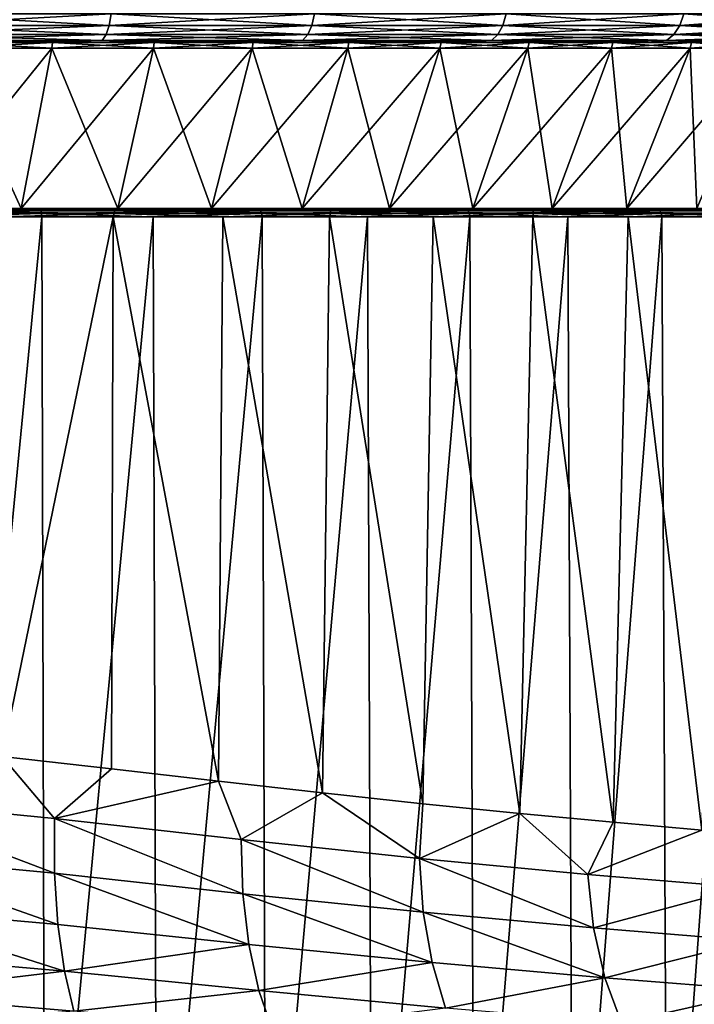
# Model space of a CAD drawing. Header units: metres. Extents: x -136 to 36, y -213 to -20.
# Tile 94 of 104: x 7 to 15, y -67 to -55. Entities that reach past the tile are written whole.
import ezdxf

# ---------------------------------------------------------------- set-up
doc = ezdxf.new("R2010")
doc.units = ezdxf.units.M
doc.layers.add('solid_11_382_033_XXX', color=7, linetype='CONTINUOUS')

msp = doc.modelspace()

# ---------------------------------------------------------------- linework, layer by layer
at = {"layer": 'solid_11_382_033_XXX'}
for points in [[(5.298555, -55.15406, 22.356361), (5.282186, -55.29364, 22.287294), (7.833867, -55.29364, 21.523371)], [(7.858143, -55.15406, -21.590071), (7.833867, -55.29364, -21.523371), (5.282186, -55.29364, -22.287294)], [(5.298555, -55.15406, -22.356361), (7.858143, -55.15406, -21.590071), (5.282186, -55.29364, -22.287294)], [(7.858143, -55.15406, 21.590071), (5.298555, -55.15406, 22.356361), (7.833867, -55.29364, 21.523371)], [(7.858143, -55.15406, 21.590071), (7.833867, -55.29364, 21.523371), (10.279608, -55.29364, 20.468382)], [(10.311463, -55.15406, -20.531813), (10.279608, -55.29364, -20.468382), (7.833867, -55.29364, -21.523371)], [(7.858143, -55.15406, -21.590071), (10.311463, -55.15406, -20.531813), (7.833867, -55.29364, -21.523371)], [(10.311463, -55.15406, 20.531813), (7.858143, -55.15406, 21.590071), (10.279608, -55.29364, 20.468382)], [(10.311463, -55.15406, 20.531813), (10.279608, -55.29364, 20.468382), (12.586334, -55.29364, 19.136591)], [(12.625339, -55.15406, -19.195896), (12.586334, -55.29364, -19.136591), (10.279608, -55.29364, -20.468382)], [(10.311463, -55.15406, -20.531813), (12.625339, -55.15406, -19.195896), (10.279608, -55.29364, -20.468382)], [(12.625339, -55.15406, 19.195896), (10.311463, -55.15406, 20.531813), (12.586334, -55.29364, 19.136591)], [(12.625339, -55.15406, 19.195896), (12.586334, -55.29364, 19.136591), (14.722853, -55.29364, 17.546013)], [(14.768478, -55.15406, -17.600388), (14.722853, -55.29364, -17.546013), (12.586334, -55.29364, -19.136591)], [(12.625339, -55.15406, -19.195896), (14.768478, -55.15406, -17.600388), (12.586334, -55.29364, -19.136591)], [(14.768478, -55.15406, 17.600388), (12.625339, -55.15406, 19.195896), (14.722853, -55.29364, 17.546013)], [(14.768478, -55.15406, 17.600388), (14.722853, -55.29364, 17.546013), (16.660271, -55.29364, 15.718154)], [(16.711899, -55.15406, -15.766864), (16.660271, -55.29364, -15.718154), (14.722853, -55.29364, -17.546013)], [(14.768478, -55.15406, -17.600388), (16.711899, -55.15406, -15.766864), (14.722853, -55.29364, -17.546013)], [(16.711899, -55.15406, 15.766864), (14.768478, -55.15406, 17.600388), (16.660271, -55.29364, 15.718154)], [(5.282186, -55.29364, 22.287294), (5.256663, -55.404415, 22.179604), (7.796014, -55.404415, 21.419373)], [(7.833867, -55.29364, -21.523371), (7.796014, -55.404415, -21.419373), (5.256663, -55.404415, -22.179604)], [(5.282186, -55.29364, -22.287294), (7.833867, -55.29364, -21.523371), (5.256663, -55.404415, -22.179604)], [(7.833867, -55.29364, 21.523371), (5.282186, -55.29364, 22.287294), (7.796014, -55.404415, 21.419373)], [(7.833867, -55.29364, 21.523371), (7.796014, -55.404415, 21.419373), (10.229938, -55.404415, 20.36948)], [(10.279608, -55.29364, -20.468382), (10.229938, -55.404415, -20.36948), (7.796014, -55.404415, -21.419373)], [(7.833867, -55.29364, -21.523371), (10.279608, -55.29364, -20.468382), (7.796014, -55.404415, -21.419373)], [(10.279608, -55.29364, 20.468382), (7.833867, -55.29364, 21.523371), (10.229938, -55.404415, 20.36948)], [(10.279608, -55.29364, 20.468382), (10.229938, -55.404415, 20.36948), (12.525518, -55.404415, 19.044127)], [(12.586334, -55.29364, -19.136591), (12.525518, -55.404415, -19.044127), (10.229938, -55.404415, -20.36948)], [(10.279608, -55.29364, -20.468382), (12.586334, -55.29364, -19.136591), (10.229938, -55.404415, -20.36948)], [(12.586334, -55.29364, 19.136591), (10.279608, -55.29364, 20.468382), (12.525518, -55.404415, 19.044127)], [(12.586334, -55.29364, 19.136591), (12.525518, -55.404415, 19.044127), (14.651713, -55.404415, 17.461231)], [(14.722853, -55.29364, -17.546013), (14.651713, -55.404415, -17.461231), (12.525518, -55.404415, -19.044127)], [(12.586334, -55.29364, -19.136591), (14.722853, -55.29364, -17.546013), (12.525518, -55.404415, -19.044127)], [(14.722853, -55.29364, 17.546013), (12.586334, -55.29364, 19.136591), (14.651713, -55.404415, 17.461231)], [(14.722853, -55.29364, 17.546013), (14.651713, -55.404415, 17.461231), (16.579769, -55.404415, 15.642205)], [(16.660271, -55.29364, -15.718154), (16.579769, -55.404415, -15.642205), (14.651713, -55.404415, -17.461231)], [(14.722853, -55.29364, -17.546013), (16.660271, -55.29364, -15.718154), (14.651713, -55.404415, -17.461231)], [(16.660271, -55.29364, 15.718154), (14.722853, -55.29364, 17.546013), (16.579769, -55.404415, 15.642205)], [(5.256663, -55.404415, 22.179604), (5.224489, -55.475529, 22.043854), (7.748298, -55.475529, 21.288275)], [(7.796014, -55.404415, -21.419373), (7.748298, -55.475529, -21.288275), (5.224489, -55.475529, -22.043854)], [(5.256663, -55.404415, -22.179604), (7.796014, -55.404415, -21.419373), (5.224489, -55.475529, -22.043854)], [(5.224489, -55.475529, 22.043854), (5.595489, -55.5, 21.793129), (6.952848, -55.5, 21.398783)], [(7.748298, -55.475529, 21.288275), (5.224489, -55.475529, 22.043854), (6.952848, -55.5, 21.398783)], [(5.224489, -55.475529, -22.043854), (7.748298, -55.475529, -21.288275), (5.595489, -55.5, -21.793129)], [(7.796014, -55.404415, 21.419373), (5.256663, -55.404415, 22.179604), (7.748298, -55.475529, 21.288275)], [(7.748298, -55.475529, -21.288275), (6.952848, -55.5, -21.398783), (5.595489, -55.5, -21.793129)], [(5.887693, -55.5, 19.837591), (6.952848, -55.5, 21.398783), (5.595489, -55.5, 21.793129)], [(5.887694, -55.5, -19.837595), (5.595489, -55.5, -21.793129), (6.952848, -55.5, -21.398783)], [(7.138559, -55.566582, 19.397768), (5.887693, -55.5, 19.837591), (5.881073, -55.566582, 19.815283)], [(5.881073, -55.566582, -19.815287), (5.887694, -55.5, -19.837595), (7.146595, -55.5, -19.419611)], [(5.881073, -55.566582, -19.815287), (7.146595, -55.5, -19.419611), (7.138559, -55.566582, -19.397772)], [(5.887693, -55.5, 19.837591), (7.146596, -55.5, 19.419607), (6.952848, -55.5, 21.398783)], [(7.138559, -55.566582, 19.397768), (7.146596, -55.5, 19.419607), (5.887693, -55.5, 19.837591)], [(7.146595, -55.5, -19.419611), (5.887694, -55.5, -19.837595), (6.952848, -55.5, -21.398783)], [(7.748298, -55.475529, 21.288275), (6.952848, -55.5, 21.398783), (8.282773, -55.5, 20.919983)], [(7.748298, -55.475529, -21.288275), (8.282773, -55.5, -20.919983), (6.952848, -55.5, -21.398783)], [(7.146596, -55.5, 19.419607), (8.282773, -55.5, 20.919983), (6.952848, -55.5, 21.398783)], [(7.146595, -55.5, -19.419611), (6.952848, -55.5, -21.398783), (8.282773, -55.5, -20.919983)], [(8.366712, -55.566582, 18.900545), (7.146596, -55.5, 19.419607), (7.138559, -55.566582, 19.397768)], [(7.138559, -55.566582, -19.397772), (7.146595, -55.5, -19.419611), (8.376132, -55.5, -18.921825)], [(7.138559, -55.566582, -19.397772), (8.376132, -55.5, -18.921825), (8.366712, -55.566582, -18.900549)], [(8.376132, -55.5, -18.921825), (7.146595, -55.5, -19.419611), (8.282773, -55.5, -20.919983)], [(7.146596, -55.5, 19.419607), (8.37613, -55.5, 18.921824), (8.282773, -55.5, 20.919983)], [(8.366712, -55.566582, 18.900545), (8.37613, -55.5, 18.921824), (7.146596, -55.5, 19.419607)], [(7.796014, -55.404415, 21.419373), (7.748298, -55.475529, 21.288275), (10.167325, -55.475529, 20.244808)], [(10.229938, -55.404415, -20.36948), (10.167325, -55.475529, -20.244808), (7.748298, -55.475529, -21.288275)], [(7.796014, -55.404415, -21.419373), (10.229938, -55.404415, -20.36948), (7.748298, -55.475529, -21.288275)], [(7.748298, -55.475529, 21.288275), (8.282773, -55.5, 20.919983), (9.580006, -55.5, 20.358622)], [(10.167325, -55.475529, 20.244808), (7.748298, -55.475529, 21.288275), (9.580006, -55.5, 20.358622)], [(7.748298, -55.475529, -21.288275), (10.167325, -55.475529, -20.244808), (8.282773, -55.5, -20.919983)], [(10.229938, -55.404415, 20.36948), (7.796014, -55.404415, 21.419373), (10.167325, -55.475529, 20.244808)], [(10.167325, -55.475529, -20.244808), (9.580006, -55.5, -20.358622), (8.282773, -55.5, -20.919983)], [(9.571246, -55.5, 18.346287), (9.580006, -55.5, 20.358622), (8.282773, -55.5, 20.919983)], [(8.37613, -55.5, 18.921824), (9.571246, -55.5, 18.346287), (8.282773, -55.5, 20.919983)], [(8.376132, -55.5, -18.921825), (8.282773, -55.5, -20.919983), (9.580006, -55.5, -20.358622)], [(9.560483, -55.566582, 18.325655), (8.37613, -55.5, 18.921824), (8.366712, -55.566582, 18.900545)], [(8.366712, -55.566582, -18.900549), (8.376132, -55.5, -18.921825), (9.571247, -55.5, -18.346289)], [(8.366712, -55.566582, -18.900549), (9.571247, -55.5, -18.346289), (9.560483, -55.566582, -18.325657)], [(9.560483, -55.566582, 18.325655), (9.571246, -55.5, 18.346287), (8.37613, -55.5, 18.921824)], [(9.571247, -55.5, -18.346289), (8.376132, -55.5, -18.921825), (9.580006, -55.5, -20.358622)], [(10.714969, -55.566582, 17.675461), (9.571246, -55.5, 18.346287), (9.560483, -55.566582, 18.325655)], [(9.560483, -55.566582, -18.325657), (9.571247, -55.5, -18.346289), (10.727034, -55.5, -17.695362)], [(9.560483, -55.566582, -18.325657), (10.727034, -55.5, -17.695362), (10.714969, -55.566582, -17.675463)], [(9.571246, -55.5, 18.346287), (10.727034, -55.5, 17.695358), (9.580006, -55.5, 20.358622)], [(10.714969, -55.566582, 17.675461), (10.727034, -55.5, 17.695358), (9.571246, -55.5, 18.346287)], [(10.727034, -55.5, -17.695362), (9.571247, -55.5, -18.346289), (9.580006, -55.5, -20.358622)], [(10.167325, -55.475529, 20.244808), (9.580006, -55.5, 20.358622), (10.839432, -55.5, 19.716915)], [(10.167325, -55.475529, -20.244808), (10.839432, -55.5, -19.716915), (9.580006, -55.5, -20.358622)], [(10.727034, -55.5, 17.695358), (10.839432, -55.5, 19.716915), (9.580006, -55.5, 20.358622)], [(10.727034, -55.5, -17.695362), (9.580006, -55.5, -20.358622), (10.839432, -55.5, -19.716915)], [(10.229938, -55.404415, 20.36948), (10.167325, -55.475529, 20.244808), (12.448855, -55.475529, 18.927567)], [(12.525518, -55.404415, -19.044127), (12.448855, -55.475529, -18.927567), (10.167325, -55.475529, -20.244808)], [(10.229938, -55.404415, -20.36948), (12.525518, -55.404415, -19.044127), (10.167325, -55.475529, -20.244808)], [(10.167325, -55.475529, 20.244808), (10.839432, -55.5, 19.716915), (12.05608, -55.5, 18.997393)], [(12.448855, -55.475529, 18.927567), (10.167325, -55.475529, 20.244808), (12.05608, -55.5, 18.997393)], [(10.167325, -55.475529, -20.244808), (12.448855, -55.475529, -18.927567), (10.839432, -55.5, -19.716915)], [(12.525518, -55.404415, 19.044127), (10.229938, -55.404415, 20.36948), (12.448855, -55.475529, 18.927567)], [(11.825424, -55.566582, 16.952633), (10.727034, -55.5, 17.695358), (10.714969, -55.566582, 17.675461)], [(10.714969, -55.566582, -17.675463), (10.727034, -55.5, -17.695362), (11.838739, -55.5, -16.971722)], [(10.714969, -55.566582, -17.675463), (11.838739, -55.5, -16.971722), (11.825424, -55.566582, -16.952637)], [(10.727034, -55.5, 17.695358), (11.838737, -55.5, 16.97172), (10.839432, -55.5, 19.716915)], [(11.838739, -55.5, -16.971722), (10.727034, -55.5, -17.695362), (10.839432, -55.5, -19.716915)], [(11.825424, -55.566582, 16.952633), (11.838737, -55.5, 16.97172), (10.727034, -55.5, 17.695358)], [(12.448855, -55.475529, -18.927567), (12.05608, -55.5, -18.997393), (10.839432, -55.5, -19.716915)], [(11.838737, -55.5, 16.97172), (12.05608, -55.5, 18.997393), (10.839432, -55.5, 19.716915)], [(11.838739, -55.5, -16.971722), (10.839432, -55.5, -19.716915), (12.05608, -55.5, -18.997393)], [(12.887287, -55.566582, 16.160145), (11.838737, -55.5, 16.97172), (11.825424, -55.566582, 16.952633)], [(11.825424, -55.566582, -16.952637), (11.838739, -55.5, -16.971722), (12.901796, -55.5, -16.178341)], [(11.825424, -55.566582, -16.952637), (12.901796, -55.5, -16.178341), (12.887287, -55.566582, -16.160149)], [(11.838737, -55.5, 16.97172), (12.901795, -55.5, 16.178339), (12.05608, -55.5, 18.997393)], [(12.887287, -55.566582, 16.160145), (12.901795, -55.5, 16.178339), (11.838737, -55.5, 16.97172)], [(12.901796, -55.5, -16.178341), (11.838739, -55.5, -16.971722), (12.05608, -55.5, -18.997393)], [(12.448855, -55.475529, 18.927567), (12.05608, -55.5, 18.997393), (13.225146, -55.5, 18.202898)], [(12.448855, -55.475529, -18.927567), (13.225146, -55.5, -18.202898), (12.05608, -55.5, -18.997393)], [(12.901795, -55.5, 16.178339), (13.225146, -55.5, 18.202898), (12.05608, -55.5, 18.997393)], [(12.901796, -55.5, -16.178341), (12.05608, -55.5, -18.997393), (13.225146, -55.5, -18.202898)], [(12.525518, -55.404415, 19.044127), (12.448855, -55.475529, 18.927567), (14.562037, -55.475529, 17.354361)], [(14.651713, -55.404415, -17.461231), (14.562037, -55.475529, -17.354361), (12.448855, -55.475529, -18.927567)], [(12.525518, -55.404415, -19.044127), (14.651713, -55.404415, -17.461231), (12.448855, -55.475529, -18.927567)], [(12.448855, -55.475529, 18.927567), (13.225146, -55.5, 18.202898), (14.342022, -55.5, 17.336563)], [(14.562037, -55.475529, 17.354361), (12.448855, -55.475529, 18.927567), (14.342022, -55.5, 17.336563)], [(12.448855, -55.475529, -18.927567), (14.562037, -55.475529, -17.354361), (13.225146, -55.5, -18.202898)], [(14.651713, -55.404415, 17.461231), (12.525518, -55.404415, 19.044127), (14.562037, -55.475529, 17.354361)], [(13.896193, -55.566582, 15.301251), (12.901795, -55.5, 16.178339), (12.887287, -55.566582, 16.160145)], [(12.887287, -55.566582, -16.160149), (12.901796, -55.5, -16.178341), (13.911839, -55.5, -15.31848)], [(12.887287, -55.566582, -16.160149), (13.911839, -55.5, -15.31848), (13.896193, -55.566582, -15.301254)], [(12.901795, -55.5, 16.178339), (13.911838, -55.5, 15.318478), (13.225146, -55.5, 18.202898)], [(13.896193, -55.566582, 15.301251), (13.911838, -55.5, 15.318478), (12.901795, -55.5, 16.178339)], [(13.911839, -55.5, -15.31848), (12.901796, -55.5, -16.178341), (13.225146, -55.5, -18.202898)], [(14.562037, -55.475529, -17.354361), (14.342022, -55.5, -17.336563), (13.225146, -55.5, -18.202898)], [(13.911838, -55.5, 15.318478), (14.342022, -55.5, 17.336563), (13.225146, -55.5, 18.202898)], [(13.911839, -55.5, -15.31848), (13.225146, -55.5, -18.202898), (14.342022, -55.5, -17.336563)], [(14.847997, -55.566582, 14.379481), (13.911838, -55.5, 15.318478), (13.896193, -55.566582, 15.301251)], [(13.896193, -55.566582, -15.301254), (13.911839, -55.5, -15.31848), (14.864713, -55.5, -14.395672)], [(13.896193, -55.566582, -15.301254), (14.864713, -55.5, -14.395672), (14.847997, -55.566582, -14.379484)], [(13.911838, -55.5, 15.318478), (14.864712, -55.5, 14.39567), (14.342022, -55.5, 17.336563)], [(14.847997, -55.566582, 14.379481), (14.864712, -55.5, 14.39567), (13.911838, -55.5, 15.318478)], [(14.864713, -55.5, -14.395672), (13.911839, -55.5, -15.31848), (14.342022, -55.5, -17.336563)], [(14.562037, -55.475529, 17.354361), (14.342022, -55.5, 17.336563), (15.402292, -55.5, 16.40181)], [(14.562037, -55.475529, -17.354361), (15.402292, -55.5, -16.40181), (14.342022, -55.5, -17.336563)], [(14.864712, -55.5, 14.39567), (15.402292, -55.5, 16.40181), (14.342022, -55.5, 17.336563)], [(14.864713, -55.5, -14.395672), (14.342022, -55.5, -17.336563), (15.402292, -55.5, -16.40181)], [(14.651713, -55.404415, 17.461231), (14.562037, -55.475529, 17.354361), (16.478292, -55.475529, 15.546467)], [(16.579769, -55.404415, -15.642205), (16.478292, -55.475529, -15.546467), (14.562037, -55.475529, -17.354361)], [(14.651713, -55.404415, -17.461231), (16.579769, -55.404415, -15.642205), (14.562037, -55.475529, -17.354361)], [(16.478292, -55.475529, 15.546467), (14.562037, -55.475529, 17.354361), (15.402292, -55.5, 16.40181)], [(14.562037, -55.475529, -17.354361), (16.478292, -55.475529, -15.546467), (15.402292, -55.5, -16.40181)], [(16.579769, -55.404415, 15.642205), (14.651713, -55.404415, 17.461231), (16.478292, -55.475529, 15.546467)], [(15.738786, -55.566582, 13.398623), (14.864712, -55.5, 14.39567), (14.847997, -55.566582, 14.379481)], [(14.847997, -55.566582, -14.379484), (14.864713, -55.5, -14.395672), (15.756506, -55.5, -13.41371)], [(14.847997, -55.566582, -14.379484), (15.756506, -55.5, -13.41371), (15.738786, -55.566582, -13.398625)], [(14.864712, -55.5, 14.39567), (15.756505, -55.5, 13.413707), (15.402292, -55.5, 16.40181)], [(15.738786, -55.566582, 13.398623), (15.756505, -55.5, 13.413707), (14.864712, -55.5, 14.39567)], [(15.756506, -55.5, -13.41371), (14.864713, -55.5, -14.395672), (15.402292, -55.5, -16.40181)], [(5.578566, -57.50309, 18.79604), (6.771372, -57.50309, 18.4), (5.881073, -55.566582, 19.815283)], [(5.578567, -57.50309, -18.796041), (5.881073, -55.566582, -19.815287), (7.138559, -55.566582, -19.397772)], [(6.77137, -57.50309, -18.400003), (5.578567, -57.50309, -18.796041), (7.138559, -55.566582, -19.397772)], [(6.771372, -57.50309, 18.4), (7.138559, -55.566582, 19.397768), (5.881073, -55.566582, 19.815283)], [(6.77137, -57.50309, -18.400003), (7.138559, -55.566582, -19.397772), (8.366712, -55.566582, -18.900549)], [(7.936351, -57.50309, -17.928356), (6.77137, -57.50309, -18.400003), (8.366712, -55.566582, -18.900549)], [(6.771372, -57.50309, 18.4), (7.93635, -57.50309, 17.928352), (7.138559, -55.566582, 19.397768)], [(7.93635, -57.50309, 17.928352), (8.366712, -55.566582, 18.900545), (7.138559, -55.566582, 19.397768)], [(7.93635, -57.50309, 17.928352), (9.068718, -57.50309, 17.383034), (8.366712, -55.566582, 18.900545)], [(7.936351, -57.50309, -17.928356), (8.366712, -55.566582, -18.900549), (9.560483, -55.566582, -18.325657)], [(9.068718, -57.50309, -17.383036), (7.936351, -57.50309, -17.928356), (9.560483, -55.566582, -18.325657)], [(9.068718, -57.50309, 17.383034), (9.560483, -55.566582, 18.325655), (8.366712, -55.566582, 18.900545)], [(9.068718, -57.50309, -17.383036), (9.560483, -55.566582, -18.325657), (10.714969, -55.566582, -17.675463)], [(10.163821, -57.50309, -16.766285), (9.068718, -57.50309, -17.383036), (10.714969, -55.566582, -17.675463)], [(9.068718, -57.50309, 17.383034), (10.16382, -57.50309, 16.766283), (9.560483, -55.566582, 18.325655)], [(10.16382, -57.50309, 16.766283), (10.714969, -55.566582, 17.675461), (9.560483, -55.566582, 18.325655)], [(10.16382, -57.50309, 16.766283), (11.217157, -57.50309, 16.080637), (10.714969, -55.566582, 17.675461)], [(10.163821, -57.50309, -16.766285), (10.714969, -55.566582, -17.675463), (11.825424, -55.566582, -16.952637)], [(11.217157, -57.50309, -16.080639), (10.163821, -57.50309, -16.766285), (11.825424, -55.566582, -16.952637)], [(11.217157, -57.50309, 16.080637), (11.825424, -55.566582, 16.952633), (10.714969, -55.566582, 17.675461)], [(11.217157, -57.50309, -16.080639), (11.825424, -55.566582, -16.952637), (12.887287, -55.566582, -16.160149)], [(12.224401, -57.50309, -15.328915), (11.217157, -57.50309, -16.080639), (12.887287, -55.566582, -16.160149)], [(11.217157, -57.50309, 16.080637), (12.224401, -57.50309, 15.328912), (11.825424, -55.566582, 16.952633)], [(12.224401, -57.50309, 15.328912), (12.887287, -55.566582, 16.160145), (11.825424, -55.566582, 16.952633)], [(12.224401, -57.50309, -15.328915), (12.887287, -55.566582, -16.160149), (13.896193, -55.566582, -15.301254)], [(13.181412, -57.50309, -14.514199), (12.224401, -57.50309, -15.328915), (13.896193, -55.566582, -15.301254)], [(12.224401, -57.50309, 15.328912), (13.181411, -57.50309, 14.514196), (12.887287, -55.566582, 16.160145)], [(13.181411, -57.50309, 14.514196), (13.896193, -55.566582, 15.301251), (12.887287, -55.566582, 16.160145)], [(13.181411, -57.50309, 14.514196), (14.084256, -57.50309, 13.63984), (13.896193, -55.566582, 15.301251)], [(13.181412, -57.50309, -14.514199), (13.896193, -55.566582, -15.301254), (14.847997, -55.566582, -14.379484)], [(14.084256, -57.50309, -13.639842), (13.181412, -57.50309, -14.514199), (14.847997, -55.566582, -14.379484)], [(14.084256, -57.50309, 13.63984), (14.847997, -55.566582, 14.379481), (13.896193, -55.566582, 15.301251)], [(14.084256, -57.50309, -13.639842), (14.847997, -55.566582, -14.379484), (15.738786, -55.566582, -13.398625)], [(14.929226, -57.50309, -12.709436), (14.084256, -57.50309, -13.639842), (15.738786, -55.566582, -13.398625)], [(14.084256, -57.50309, 13.63984), (14.929226, -57.50309, 12.709435), (14.847997, -55.566582, 14.379481)], [(14.929226, -57.50309, 12.709435), (15.738786, -55.566582, 13.398623), (14.847997, -55.566582, 14.379481)], [(4.234422, -57.50309, 22.53701), (6.985097, -57.50309, 21.840586), (4.362838, -57.50309, 19.11484)], [(4.24209, -57.5107, 22.574509), (6.985097, -57.50309, 21.840586), (4.234422, -57.50309, 22.53701)], [(4.24209, -57.5107, 22.574509), (6.997727, -57.5107, 21.876722), (6.985097, -57.50309, 21.840586)], [(4.248912, -57.532406, 22.606264), (6.997727, -57.5107, 21.876722), (4.24209, -57.5107, 22.574509)], [(4.248912, -57.532406, 22.606264), (7.008953, -57.532406, 21.907223), (6.997727, -57.5107, 21.876722)], [(6.985097, -57.50309, 21.840586), (5.578566, -57.50309, 18.79604), (4.362838, -57.50309, 19.11484)], [(7.897391, -57.532406, -21.538582), (5.168236, -57.532406, -22.349874), (5.173606, -57.5107, -22.315306)], [(7.897924, -57.5107, -21.503805), (5.173606, -57.5107, -22.315306), (5.174163, -57.50309, -22.275894)], [(7.897391, -57.532406, -21.538582), (5.173606, -57.5107, -22.315306), (7.897924, -57.5107, -21.503805)], [(5.174163, -57.50309, -22.275894), (5.578567, -57.50309, -18.796041), (6.77137, -57.50309, -18.400003)], [(7.893227, -57.50309, -21.464766), (5.174163, -57.50309, -22.275894), (6.77137, -57.50309, -18.400003)], [(7.897924, -57.5107, -21.503805), (5.174163, -57.50309, -22.275894), (7.893227, -57.50309, -21.464766)], [(6.985097, -57.50309, 21.840586), (6.771372, -57.50309, 18.4), (5.578566, -57.50309, 18.79604)], [(7.893227, -57.50309, -21.464766), (6.77137, -57.50309, -18.400003), (7.936351, -57.50309, -17.928356)], [(6.985097, -57.50309, 21.840586), (7.93635, -57.50309, 17.928352), (6.771372, -57.50309, 18.4)], [(6.985097, -57.50309, 21.840586), (9.628531, -57.50309, 20.809332), (7.93635, -57.50309, 17.928352)], [(6.997727, -57.5107, 21.876722), (9.628531, -57.50309, 20.809332), (6.985097, -57.50309, 21.840586)], [(6.997727, -57.5107, 21.876722), (9.645899, -57.5107, 20.843462), (9.628531, -57.50309, 20.809332)], [(7.008953, -57.532406, 21.907223), (9.645899, -57.5107, 20.843462), (6.997727, -57.5107, 21.876722)], [(7.008953, -57.532406, 21.907223), (9.661313, -57.532406, 20.872105), (9.645899, -57.5107, 20.843462)], [(7.893227, -57.50309, -21.464766), (7.936351, -57.50309, -17.928356), (9.068718, -57.50309, -17.383036)], [(7.893227, -57.50309, -21.464766), (9.068718, -57.50309, -17.383036), (10.163821, -57.50309, -16.766285)], [(10.491104, -57.50309, -20.323601), (7.893227, -57.50309, -21.464766), (10.163821, -57.50309, -16.766285)], [(10.500951, -57.5107, -20.361576), (7.893227, -57.50309, -21.464766), (10.491104, -57.50309, -20.323601)], [(10.500951, -57.5107, -20.361576), (7.897924, -57.5107, -21.503805), (7.893227, -57.50309, -21.464766)], [(10.505217, -57.532406, -20.395899), (7.897391, -57.532406, -21.538582), (7.897924, -57.5107, -21.503805)], [(10.505217, -57.532406, -20.395899), (7.897924, -57.5107, -21.503805), (10.500951, -57.5107, -20.361576)], [(9.628531, -57.50309, 20.809332), (9.068718, -57.50309, 17.383034), (7.93635, -57.50309, 17.928352)], [(9.628531, -57.50309, 20.809332), (10.16382, -57.50309, 16.766283), (9.068718, -57.50309, 17.383034)], [(9.628531, -57.50309, 20.809332), (12.124139, -57.50309, 19.459085), (10.16382, -57.50309, 16.766283)], [(9.645899, -57.5107, 20.843462), (12.124139, -57.50309, 19.459085), (9.628531, -57.50309, 20.809332)], [(9.645899, -57.5107, 20.843462), (12.145935, -57.5107, 19.490593), (12.124139, -57.50309, 19.459085)], [(9.661313, -57.532406, 20.872105), (12.145935, -57.5107, 19.490593), (9.645899, -57.5107, 20.843462)], [(9.661313, -57.532406, 20.872105), (12.165245, -57.532406, 19.516815), (12.145935, -57.5107, 19.490593)], [(12.124139, -57.50309, 19.459085), (11.217157, -57.50309, 16.080637), (10.16382, -57.50309, 16.766283)], [(10.491104, -57.50309, -20.323601), (10.163821, -57.50309, -16.766285), (11.217157, -57.50309, -16.080639)], [(10.491104, -57.50309, -20.323601), (11.217157, -57.50309, -16.080639), (12.224401, -57.50309, -15.328915)], [(12.927914, -57.50309, -18.869919), (10.491104, -57.50309, -20.323601), (12.224401, -57.50309, -15.328915)], [(12.942713, -57.5107, -18.906158), (10.491104, -57.50309, -20.323601), (12.927914, -57.50309, -18.869919)], [(12.942713, -57.5107, -18.906158), (10.500951, -57.5107, -20.361576), (10.491104, -57.50309, -20.323601)], [(12.951649, -57.532406, -18.939377), (10.500951, -57.5107, -20.361576), (12.942713, -57.5107, -18.906158)], [(12.951649, -57.532406, -18.939377), (10.505217, -57.532406, -20.395899), (10.500951, -57.5107, -20.361576)], [(12.124139, -57.50309, 19.459085), (12.224401, -57.50309, 15.328912), (11.217157, -57.50309, 16.080637)], [(12.124139, -57.50309, 19.459085), (14.433607, -57.50309, 17.810574), (12.224401, -57.50309, 15.328912)], [(12.145935, -57.5107, 19.490593), (14.433607, -57.50309, 17.810574), (12.124139, -57.50309, 19.459085)], [(12.145935, -57.5107, 19.490593), (14.459444, -57.5107, 17.83889), (14.433607, -57.50309, 17.810574)], [(12.165245, -57.532406, 19.516815), (14.459444, -57.5107, 17.83889), (12.145935, -57.5107, 19.490593)], [(12.165245, -57.532406, 19.516815), (14.482279, -57.532406, 17.862175), (14.459444, -57.5107, 17.83889)], [(12.927914, -57.50309, -18.869919), (12.224401, -57.50309, -15.328915), (13.181412, -57.50309, -14.514199)], [(14.433607, -57.50309, 17.810574), (13.181411, -57.50309, 14.514196), (12.224401, -57.50309, 15.328912)], [(12.927914, -57.50309, -18.869919), (13.181412, -57.50309, -14.514199), (14.084256, -57.50309, -13.639842)], [(12.927914, -57.50309, -18.869919), (14.084256, -57.50309, -13.639842), (14.929226, -57.50309, -12.709436)], [(15.166242, -57.50309, -17.12604), (12.927914, -57.50309, -18.869919), (14.929226, -57.50309, -12.709436)], [(15.18571, -57.5107, -17.159904), (12.927914, -57.50309, -18.869919), (15.166242, -57.50309, -17.12604)], [(15.18571, -57.5107, -17.159904), (12.942713, -57.5107, -18.906158), (12.927914, -57.50309, -18.869919)], [(15.199101, -57.532406, -17.191395), (12.942713, -57.5107, -18.906158), (15.18571, -57.5107, -17.159904)], [(15.199101, -57.532406, -17.191395), (12.951649, -57.532406, -18.939377), (12.942713, -57.5107, -18.906158)], [(14.433607, -57.50309, 17.810574), (14.084256, -57.50309, 13.63984), (13.181411, -57.50309, 14.514196)], [(14.433607, -57.50309, 17.810574), (14.929226, -57.50309, 12.709435), (14.084256, -57.50309, 13.63984)], [(14.433607, -57.50309, 17.810574), (16.521477, -57.50309, 15.889109), (14.929226, -57.50309, 12.709435)], [(14.459444, -57.5107, 17.83889), (16.521477, -57.50309, 15.889109), (14.433607, -57.50309, 17.810574)], [(14.459444, -57.5107, 17.83889), (16.550896, -57.5107, 15.913722), (16.521477, -57.50309, 15.889109)], [(14.482279, -57.532406, 17.862175), (16.550896, -57.5107, 15.913722), (14.459444, -57.5107, 17.83889)], [(14.482279, -57.532406, 17.862175), (16.576818, -57.532406, 15.933603), (16.550896, -57.5107, 15.913722)], [(4.248912, -57.532406, 22.606264), (4.253866, -57.564892, 22.627392), (7.008953, -57.532406, 21.907223)], [(7.008953, -57.532406, 21.907223), (4.253866, -57.564892, 22.627392), (7.017092, -57.564892, 21.92738)], [(7.017092, -57.564892, 21.92738), (4.253866, -57.564892, 22.627392), (5.64944, -57.603088, 22.327284)], [(5.168236, -57.532406, -22.349874), (7.891312, -57.564892, -21.56389), (5.158448, -57.564892, -22.37438)], [(5.158448, -57.564892, -22.37438), (7.891312, -57.564892, -21.56389), (6.525495, -57.603088, -22.022976)], [(7.897391, -57.532406, -21.538582), (7.891312, -57.564892, -21.56389), (5.168236, -57.532406, -22.349874)], [(7.017092, -57.564892, 21.92738), (5.64944, -57.603088, 22.327284), (7.02093, -57.603088, 21.934113)], [(7.02093, -57.603088, 21.934113), (5.64944, -57.603088, 22.327284), (5.677366, -71.429977, 22.32019)], [(7.02093, -57.603088, 21.934113), (5.677366, -71.429977, 22.32019), (7.055346, -71.429123, 21.92305)], [(7.891312, -57.564892, -21.56389), (7.880388, -57.603088, -21.575949), (6.525495, -57.603088, -22.022976)], [(6.541482, -64.116974, -22.01824), (6.525495, -57.603088, -22.022976), (7.880388, -57.603088, -21.575949)], [(7.859149, -64.266777, -21.583683), (6.541482, -64.116974, -22.01824), (7.880388, -57.603088, -21.575949)], [(7.008953, -57.532406, 21.907223), (7.017092, -57.564892, 21.92738), (9.661313, -57.532406, 20.872105)], [(9.661313, -57.532406, 20.872105), (7.017092, -57.564892, 21.92738), (9.672465, -57.564892, 20.890831)], [(7.017092, -57.564892, 21.92738), (7.02093, -57.603088, 21.934113), (8.365403, -57.603088, 21.456661)], [(9.672465, -57.564892, 20.890831), (7.017092, -57.564892, 21.92738), (8.365403, -57.603088, 21.456661)], [(8.365403, -57.603088, 21.456661), (7.02093, -57.603088, 21.934113), (7.055346, -71.429123, 21.92305)], [(8.365403, -57.603088, 21.456661), (7.055346, -71.429123, 21.92305), (8.40589, -71.428391, 21.440807)], [(9.151739, -64.417221, -21.068937), (7.859149, -64.266777, -21.583683), (7.880388, -57.603088, -21.575949)], [(7.891312, -57.564892, -21.56389), (9.204958, -57.603088, -21.045776), (7.880388, -57.603088, -21.575949)], [(9.151739, -64.417221, -21.068937), (7.880388, -57.603088, -21.575949), (9.204958, -57.603088, -21.045776)], [(7.897391, -57.532406, -21.538582), (10.502885, -57.564892, -20.421471), (7.891312, -57.564892, -21.56389)], [(7.891312, -57.564892, -21.56389), (10.502885, -57.564892, -20.421471), (9.204958, -57.603088, -21.045776)], [(10.505217, -57.532406, -20.395899), (10.502885, -57.564892, -20.421471), (7.897391, -57.532406, -21.538582)], [(9.672465, -57.564892, 20.890831), (8.365403, -57.603088, 21.456661), (9.677687, -57.603088, 20.896767)], [(9.677687, -57.603088, 20.896767), (8.365403, -57.603088, 21.456661), (8.40589, -71.428391, 21.440807)], [(9.677687, -57.603088, 20.896767), (8.40589, -71.428391, 21.440807), (9.723751, -71.427765, 20.87534)], [(10.405943, -64.558739, -20.479464), (9.151739, -64.417221, -21.068937), (9.204958, -57.603088, -21.045776)], [(10.502885, -57.564892, -20.421471), (10.494107, -57.603088, -20.434498), (9.204958, -57.603088, -21.045776)], [(10.405943, -64.558739, -20.479464), (9.204958, -57.603088, -21.045776), (10.494107, -57.603088, -20.434498)], [(9.661313, -57.532406, 20.872105), (9.672465, -57.564892, 20.890831), (12.165245, -57.532406, 19.516815)], [(12.165245, -57.532406, 19.516815), (9.672465, -57.564892, 20.890831), (12.179171, -57.564892, 19.533678)], [(9.672465, -57.564892, 20.890831), (9.677687, -57.603088, 20.896767), (10.952731, -57.603088, 20.256588)], [(12.179171, -57.564892, 19.533678), (9.672465, -57.564892, 20.890831), (10.952731, -57.603088, 20.256588)], [(10.952731, -57.603088, 20.256588), (9.677687, -57.603088, 20.896767), (9.723751, -71.427765, 20.87534)], [(10.952731, -57.603088, 20.256588), (9.723751, -71.427765, 20.87534), (11.003798, -71.427238, 20.228848)], [(11.620079, -64.688942, -19.816866), (10.405943, -64.558739, -20.479464), (10.494107, -57.603088, -20.434498)], [(10.502885, -57.564892, -20.421471), (11.742875, -57.603088, -19.744465), (10.494107, -57.603088, -20.434498)], [(11.620079, -64.688942, -19.816866), (10.494107, -57.603088, -20.434498), (11.742875, -57.603088, -19.744465)], [(10.505217, -57.532406, -20.395899), (12.953028, -57.564892, -18.964682), (10.502885, -57.564892, -20.421471)], [(10.502885, -57.564892, -20.421471), (12.953028, -57.564892, -18.964682), (11.742875, -57.603088, -19.744465)], [(12.951649, -57.532406, -18.939377), (12.953028, -57.564892, -18.964682), (10.505217, -57.532406, -20.395899)], [(12.179171, -57.564892, 19.533678), (10.952731, -57.603088, 20.256588), (12.185629, -57.603088, 19.538584)], [(12.185629, -57.603088, 19.538584), (10.952731, -57.603088, 20.256588), (11.003798, -71.427238, 20.228848)], [(12.185629, -57.603088, 19.538584), (11.003798, -71.427238, 20.228848), (12.24107, -71.426811, 19.503841)], [(12.791167, -64.807251, -19.083166), (11.620079, -64.688942, -19.816866), (11.742875, -57.603088, -19.744465)], [(12.953028, -57.564892, -18.964682), (12.946458, -57.603088, -18.978333), (11.742875, -57.603088, -19.744465)], [(12.791167, -64.807251, -19.083166), (11.742875, -57.603088, -19.744465), (12.946458, -57.603088, -18.978333)], [(12.165245, -57.532406, 19.516815), (12.179171, -57.564892, 19.533678), (14.482279, -57.532406, 17.862175)], [(14.482279, -57.532406, 17.862175), (12.179171, -57.564892, 19.533678), (14.498681, -57.564892, 17.876781)], [(12.179171, -57.564892, 19.533678), (12.185629, -57.603088, 19.538584), (13.371638, -57.603088, 18.74552)], [(14.498681, -57.564892, 17.876781), (12.179171, -57.564892, 19.533678), (13.371638, -57.603088, 18.74552)], [(13.371638, -57.603088, 18.74552), (12.185629, -57.603088, 19.538584), (12.24107, -71.426811, 19.503841)], [(13.371638, -57.603088, 18.74552), (12.24107, -71.426811, 19.503841), (13.430731, -71.426483, 18.703154)], [(13.915274, -64.913414, -18.281071), (12.791167, -64.807251, -19.083166), (12.946458, -57.603088, -18.978333)], [(12.953028, -57.564892, -18.964682), (14.100223, -57.603088, -18.139051), (12.946458, -57.603088, -18.978333)], [(13.915274, -64.913414, -18.281071), (12.946458, -57.603088, -18.978333), (14.100223, -57.603088, -18.139051)], [(12.951649, -57.532406, -18.939377), (15.204081, -57.564892, -17.21591), (12.953028, -57.564892, -18.964682)], [(15.199101, -57.532406, -17.191395), (15.204081, -57.564892, -17.21591), (12.951649, -57.532406, -18.939377)], [(12.953028, -57.564892, -18.964682), (15.204081, -57.564892, -17.21591), (14.100223, -57.603088, -18.139051)], [(14.498681, -57.564892, 17.876781), (13.371638, -57.603088, 18.74552), (14.506193, -57.603088, 17.880447)], [(14.506193, -57.603088, 17.880447), (13.371638, -57.603088, 18.74552), (13.430731, -71.426483, 18.703154)], [(14.506193, -57.603088, 17.880447), (13.430731, -71.426483, 18.703154), (14.568177, -71.426231, 17.829891)], [(14.988294, -65.007103, -17.413752), (13.915274, -64.913414, -18.281071), (14.100223, -57.603088, -18.139051)], [(15.204081, -57.564892, -17.21591), (15.199731, -57.603088, -17.229847), (14.100223, -57.603088, -18.139051)], [(14.988294, -65.007103, -17.413752), (14.100223, -57.603088, -18.139051), (15.199731, -57.603088, -17.229847)], [(14.482279, -57.532406, 17.862175), (14.498681, -57.564892, 17.876781), (16.576818, -57.532406, 15.933603)], [(16.576818, -57.532406, 15.933603), (14.498681, -57.564892, 17.876781), (16.595345, -57.564892, 15.945607)], [(14.498681, -57.564892, 17.876781), (14.506193, -57.603088, 17.880447), (15.584929, -57.603088, 16.946693)], [(16.595345, -57.564892, 15.945607), (14.498681, -57.564892, 17.876781), (15.584929, -57.603088, 16.946693)], [(15.584929, -57.603088, 16.946693), (14.506193, -57.603088, 17.880447), (14.568177, -71.426231, 17.829891)], [(15.584929, -57.603088, 16.946693), (14.568177, -71.426231, 17.829891), (15.64899, -71.426056, 16.887444)], [(4.829131, -64.639137, -22.516331), (6.541482, -64.116974, -22.01824), (7.172727, -64.86779, -21.883224)], [(7.172727, -64.86779, -21.883224), (6.541482, -64.116974, -22.01824), (7.859149, -64.266777, -21.583683)], [(7.172727, -64.86779, -21.883224), (7.859149, -64.266777, -21.583683), (9.151739, -64.417221, -21.068937)], [(7.172727, -64.86779, -21.883224), (9.151739, -64.417221, -21.068937), (9.426135, -65.121132, -21.011871)], [(9.426135, -65.121132, -21.011871), (9.151739, -64.417221, -21.068937), (10.405943, -64.558739, -20.479464)], [(4.829131, -64.639137, -22.516331), (7.172348, -65.528572, -22.069838), (4.825067, -65.307114, -22.700012)], [(4.829131, -64.639137, -22.516331), (7.172727, -64.86779, -21.883224), (7.172348, -65.528572, -22.069838)], [(9.426135, -65.121132, -21.011871), (10.405943, -64.558739, -20.479464), (11.578897, -65.34906, -19.907843)], [(11.578897, -65.34906, -19.907843), (10.405943, -64.558739, -20.479464), (11.620079, -64.688942, -19.816866)], [(11.578897, -65.34906, -19.907843), (11.620079, -64.688942, -19.816866), (12.791167, -64.807251, -19.083166)], [(7.172727, -64.86779, -21.883224), (9.447389, -65.77536, -21.194546), (7.172348, -65.528572, -22.069838)], [(7.172727, -64.86779, -21.883224), (9.426135, -65.121132, -21.011871), (9.447389, -65.77536, -21.194546)], [(11.578897, -65.34906, -19.907843), (12.791167, -64.807251, -19.083166), (13.609767, -65.54319, -18.580334)], [(13.609767, -65.54319, -18.580334), (12.791167, -64.807251, -19.083166), (13.915274, -64.913414, -18.281071)], [(13.609767, -65.54319, -18.580334), (13.915274, -64.913414, -18.281071), (14.988294, -65.007103, -17.413752)], [(13.609767, -65.54319, -18.580334), (14.988294, -65.007103, -17.413752), (15.494464, -65.702187, -17.042887)], [(9.426135, -65.121132, -21.011871), (11.625089, -65.997246, -20.081758), (9.447389, -65.77536, -21.194546)], [(9.426135, -65.121132, -21.011871), (11.578897, -65.34906, -19.907843), (11.625089, -65.997246, -20.081758)], [(4.825067, -65.307114, -22.700012), (7.212357, -66.14875, -22.361792), (4.84891, -65.933975, -22.993992)], [(4.825067, -65.307114, -22.700012), (7.172348, -65.528572, -22.069838), (7.212357, -66.14875, -22.361792)], [(11.578897, -65.34906, -19.907843), (13.679577, -66.186417, -18.742493), (11.625089, -65.997246, -20.081758)], [(11.578897, -65.34906, -19.907843), (13.609767, -65.54319, -18.580334), (13.679577, -66.186417, -18.742493)], [(7.172348, -65.528572, -22.069838), (9.519245, -66.389389, -21.476751), (7.212357, -66.14875, -22.361792)], [(7.172348, -65.528572, -22.069838), (9.447389, -65.77536, -21.194546), (9.519245, -66.389389, -21.476751)], [(13.609767, -65.54319, -18.580334), (15.494464, -65.702187, -17.042887), (13.679577, -66.186417, -18.742493)], [(15.494464, -65.702187, -17.042887), (15.586255, -66.342514, -17.19076), (13.679577, -66.186417, -18.742493)], [(9.447389, -65.77536, -21.194546), (11.730851, -66.605576, -20.348742), (9.519245, -66.389389, -21.476751)], [(9.447389, -65.77536, -21.194546), (11.625089, -65.997246, -20.081758), (11.730851, -66.605576, -20.348742)], [(4.84891, -65.933975, -22.993992), (7.291532, -66.709419, -22.750183), (4.899936, -66.500603, -23.389307)], [(4.84891, -65.933975, -22.993992), (7.212357, -66.14875, -22.361792), (7.291532, -66.709419, -22.750183)], [(11.625089, -65.997246, -20.081758), (13.817078, -66.790039, -18.990768), (11.730851, -66.605576, -20.348742)], [(11.625089, -65.997246, -20.081758), (13.679577, -66.186417, -18.742493), (13.817078, -66.790039, -18.990768)], [(7.212357, -66.14875, -22.361792), (9.519245, -66.389389, -21.476751), (7.291532, -66.709419, -22.750183)], [(13.679577, -66.186417, -18.742493), (15.586255, -66.342514, -17.19076), (13.817078, -66.790039, -18.990768)], [(9.519245, -66.389389, -21.476751), (9.639515, -66.944496, -21.849882), (7.291532, -66.709419, -22.750183)], [(9.519245, -66.389389, -21.476751), (11.730851, -66.605576, -20.348742), (9.639515, -66.944496, -21.849882)], [(15.586255, -66.342514, -17.19076), (15.75316, -66.943367, -17.417538), (13.817078, -66.790039, -18.990768)], [(4.899936, -66.500603, -23.389307), (7.291532, -66.709419, -22.750183), (4.976586, -66.989723, -23.873901)], [(11.730851, -66.605576, -20.348742), (11.892961, -67.155487, -20.700647), (9.639515, -66.944496, -21.849882)], [(11.730851, -66.605576, -20.348742), (13.817078, -66.790039, -18.990768), (11.892961, -67.155487, -20.700647)], [(7.291532, -66.709419, -22.750183), (7.40746, -67.193466, -23.223169), (4.976586, -66.989723, -23.873901)], [(7.291532, -66.709419, -22.750183), (9.639515, -66.944496, -21.849882), (7.40746, -67.193466, -23.223169)], [(13.817078, -66.790039, -18.990768), (14.018076, -67.335655, -19.317591), (11.892961, -67.155487, -20.700647)], [(13.817078, -66.790039, -18.990768), (15.75316, -66.943367, -17.417538), (14.018076, -67.335655, -19.317591)], [(4.976586, -66.989723, -23.873901), (7.40746, -67.193466, -23.223169), (5.076524, -67.386421, -24.432999)], [(9.639515, -66.944496, -21.849882), (9.80453, -67.423752, -22.302559), (7.40746, -67.193466, -23.223169)], [(9.639515, -66.944496, -21.849882), (11.892961, -67.155487, -20.700647), (9.80453, -67.423752, -22.302559)], [(15.75316, -66.943367, -17.417538), (15.990088, -67.48642, -17.716307), (14.018076, -67.335655, -19.317591)]]:
    msp.add_3dface(points, dxfattribs=at)

doc.saveas('drawing.dxf')
